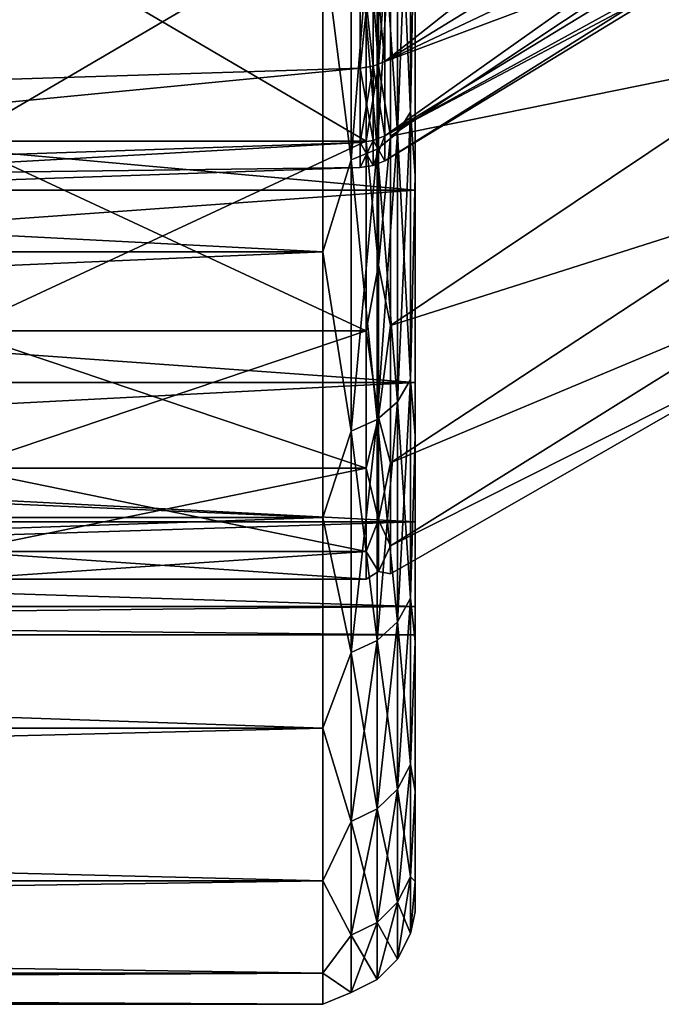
# Model space of a CAD drawing. Header units: metres. Extents: x 59 to 135, y -85 to 87.
# Tile 46 of 210: x 101.86 to 105.33, y -23 to -17.67. Entities that reach past the tile are written whole.
import ezdxf

# ---------------------------------------------------------------- set-up
doc = ezdxf.new("R2010")
doc.units = ezdxf.units.M
doc.layers.add('solid_21_404_502_XXX', color=7, linetype='CONTINUOUS')

msp = doc.modelspace()

# ---------------------------------------------------------------- linework, layer by layer
at = {"layer": 'solid_21_404_502_XXX'}
for points in [[(103.904419, -16.579769, -15.642205), (103.975525, -16.478292, -15.546467), (103.975525, -18.171707, -13.528335)], [(103.904419, -18.283611, 13.611645), (103.975525, -18.171707, 13.528335), (103.975525, -16.478292, 15.546467)], [(103.904419, -16.579769, 15.642205), (103.904419, -18.283611, 13.611645), (103.975525, -16.478292, 15.546467)], [(103.975525, -18.171707, -13.528335), (103.975525, -16.478292, -15.546467), (104, -16.837601, -14.924616)], [(103.975525, -16.478292, 15.546467), (103.975525, -18.171707, 13.528335), (104, -16.837601, 14.924616)], [(103.83654, -17.897917, -4.416143), (105.546379, -16.847244, -4.323154), (105.546379, -16.542635, -5.372199)], [(103.83654, -17.234325, -6.543376), (103.83654, -17.897917, -4.416143), (105.546379, -16.542635, -5.372199)], [(103.802521, -17.920059, 10.346151), (103.802521, -16.597775, 12.356586), (103.735001, -17.035767, 11.758941)], [(103.802521, -16.597775, -12.356586), (103.802521, -17.920059, -10.346151), (103.735001, -17.035767, -11.758941)], [(103.79364, -16.660271, -15.718154), (103.904419, -16.579769, -15.642205), (103.904419, -18.283611, -13.611645)], [(103.79364, -18.372385, 13.677734), (103.904419, -18.283611, 13.611645), (103.904419, -16.579769, 15.642205)], [(103.79364, -16.660271, 15.718154), (103.79364, -18.372385, 13.677734), (103.904419, -16.579769, 15.642205)], [(103.802521, -16.597775, -12.356586), (103.866585, -17.01075, -11.741673), (103.802521, -17.920059, -10.346151)], [(103.802521, -17.920059, 10.346151), (103.866585, -17.01075, 11.741673), (103.802521, -16.597775, 12.356586)], [(103.904419, -18.283611, -13.611645), (103.904419, -16.579769, -15.642205), (103.975525, -18.171707, -13.528335)], [(103.65406, -16.711899, -15.766864), (103.79364, -16.660271, -15.718154), (103.79364, -18.372385, -13.677734)], [(103.65406, -18.429321, 13.720121), (103.79364, -18.372385, 13.677734), (103.79364, -16.660271, 15.718154)], [(103.65406, -16.711899, 15.766864), (103.65406, -18.429321, 13.720121), (103.79364, -16.660271, 15.718154)], [(103.79364, -18.372385, -13.677734), (103.79364, -16.660271, -15.718154), (103.904419, -18.283611, -13.611645)], [(103.65406, -16.711899, 15.766864), (103.5, -17.215748, 15.251822), (103.65406, -18.429321, 13.720121)], [(103.65406, -18.429321, -13.720121), (103.5, -17.215748, -15.251822), (103.65406, -16.711899, -15.766864)], [(103.65406, -18.429321, -13.720121), (103.65406, -16.711899, -15.766864), (103.79364, -18.372385, -13.677734)], [(103.975525, -18.171707, -13.528335), (104, -16.837601, -14.924616), (104, -18.514376, -12.785456)], [(103.975525, -18.171707, 13.528335), (104, -18.514376, 12.785456), (104, -16.837601, 14.924616)], [(104, -18.514376, -12.785456), (104, -16.837601, -14.924616), (104, -17.282795, -11.929121)], [(104, -16.837601, 14.924616), (104, -18.514376, 12.785456), (104, -17.282795, 11.929121)], [(103.83654, -17.897917, -4.416143), (105.546379, -17.085287, -3.25764), (105.546379, -16.847244, -4.323154)], [(103.83654, -17.897923, 4.416122), (105.546379, -16.847244, 4.323154), (105.546379, -17.085287, 3.25764)], [(103.83654, -17.897923, 4.416122), (103.83654, -17.234333, 6.543356), (105.546379, -16.847244, 4.323154)], [(103.866585, -18.302025, -9.605643), (106.060829, -16.840727, -9.722999), (106.060829, -17.855629, -7.702166)], [(103.866585, -18.302025, -9.605643), (103.866585, -17.01075, -11.741673), (106.060829, -16.840727, -9.722999)], [(103.866585, -18.302025, 9.605643), (106.060829, -17.855629, 7.702166), (106.060829, -16.840727, 9.722999)], [(103.866585, -17.01075, 11.741673), (103.866585, -18.302025, 9.605643), (106.060829, -16.840727, 9.722999)], [(101.530678, -18.328939, 9.61977), (103.735001, -18.328939, 9.61977), (103.735001, -17.035767, 11.758941)], [(101.530678, -17.035767, 11.758941), (101.530678, -18.328939, 9.61977), (103.735001, -17.035767, 11.758941)], [(101.530678, -17.035767, -11.758941), (103.735001, -17.035767, -11.758941), (103.735001, -18.328939, -9.61977)], [(101.530678, -18.328939, -9.61977), (101.530678, -17.035767, -11.758941), (103.735001, -18.328939, -9.61977)], [(103.802521, -17.920059, 10.346151), (103.735001, -17.035767, 11.758941), (103.735001, -18.328939, 9.61977)], [(103.802521, -17.920059, -10.346151), (103.735001, -18.328939, -9.61977), (103.735001, -17.035767, -11.758941)], [(103.802521, -17.920059, -10.346151), (103.866585, -17.01075, -11.741673), (103.866585, -18.302025, -9.605643)], [(103.802521, -17.920059, 10.346151), (103.866585, -18.302025, 9.605643), (103.866585, -17.01075, 11.741673)], [(103.83654, -18.300003, -2.224332), (105.546379, -17.256069, -2.178842), (105.546379, -17.085287, -3.25764)], [(103.83654, -17.897917, -4.416143), (103.83654, -18.300003, -2.224332), (105.546379, -17.085287, -3.25764)], [(103.83654, -17.897923, 4.416122), (105.546379, -17.085287, 3.25764), (105.546379, -17.256069, 2.178842)], [(103.5, -17.215748, 15.251822), (70.300003, -17.215731, 15.251806), (70.300003, -18.928629, 13.065489)], [(103.5, -18.928629, -13.065489), (70.300003, -18.928629, -13.065489), (70.300003, -17.215731, -15.251806)], [(103.5, -17.215748, -15.251822), (103.5, -18.928629, -13.065489), (70.300003, -17.215731, -15.251806)], [(103.5, -18.928629, 13.065489), (103.5, -17.215748, 15.251822), (70.300003, -18.928629, 13.065489)], [(103.65406, -18.429321, 13.720121), (103.5, -17.215748, 15.251822), (103.5, -18.928629, 13.065489)], [(103.65406, -18.429321, -13.720121), (103.5, -18.928629, -13.065489), (103.5, -17.215748, -15.251822)], [(103.772057, -17.923573, 4.420706), (103.703323, -17.269327, 6.553916), (103.772057, -17.259529, 6.550251)], [(103.772057, -17.259539, -6.550223), (103.703323, -17.269329, -6.55391), (103.703323, -17.933741, -4.423169)], [(103.772057, -17.259539, -6.550223), (103.703323, -17.933741, -4.423169), (103.772057, -17.92358, -4.420677)], [(103.772057, -17.259539, -6.550223), (103.83654, -17.897917, -4.416143), (103.83654, -17.234325, -6.543376)], [(103.772057, -17.259529, 6.550251), (103.83654, -17.234333, 6.543356), (103.83654, -17.897923, 4.416122)], [(103.772057, -17.923573, 4.420706), (103.772057, -17.259529, 6.550251), (103.83654, -17.897923, 4.416122)], [(103.772057, -17.259539, -6.550223), (103.772057, -17.92358, -4.420677), (103.83654, -17.897917, -4.416143)], [(103.83654, -18.300003, -2.224332), (105.546379, -17.358805, -1.091421), (105.546379, -17.256069, -2.178842)], [(103.83654, -18.300005, 2.22431), (105.546379, -17.256069, 2.178842), (105.546379, -17.358805, 1.091421)], [(103.83654, -18.300005, 2.22431), (103.83654, -17.897923, 4.416122), (105.546379, -17.256069, 2.178842)], [(89.5, -18.594372, -9.75955), (104, -18.594372, -9.75955), (104, -17.282795, -11.929121)], [(89.5, -17.282795, -11.929121), (89.5, -18.594372, -9.75955), (104, -17.282795, -11.929121)], [(89.5, -17.282795, 11.929121), (104, -17.282795, 11.929121), (104, -18.594372, 9.75955)], [(89.5, -18.594372, 9.75955), (89.5, -17.282795, 11.929121), (104, -18.594372, 9.75955)], [(103.703323, -17.269327, 6.553916), (97.294762, -18.136253, 4.536216), (97.294762, -17.445744, 6.719149)], [(103.703323, -17.269327, 6.553916), (103.703323, -17.933739, 4.423176), (97.294762, -18.136253, 4.536216)], [(103.703323, -17.269329, -6.55391), (97.294762, -17.445745, -6.719144), (97.294762, -18.136255, -4.53621)], [(103.703323, -17.933741, -4.423169), (103.703323, -17.269329, -6.55391), (97.294762, -18.136255, -4.53621)], [(103.772057, -17.923573, 4.420706), (103.703323, -17.933739, 4.423176), (103.703323, -17.269327, 6.553916)], [(104, -18.514376, -12.785456), (104, -17.282795, -11.929121), (104, -18.594372, -9.75955)], [(104, -18.514376, 12.785456), (104, -18.594372, 9.75955), (104, -17.282795, 11.929121)], [(103.83654, -18.434689, -0.000011), (105.546379, -17.393082), (105.546379, -17.358805, -1.091421)], [(103.83654, -18.300003, -2.224332), (103.83654, -18.434689, -0.000011), (105.546379, -17.358805, -1.091421)], [(103.83654, -18.300005, 2.22431), (105.546379, -17.358805, 1.091421), (105.546379, -17.393082)], [(103.83654, -18.434689, -0.000011), (103.83654, -18.300005, 2.22431), (105.546379, -17.393082)], [(103.772057, -17.92358, -4.420677), (103.83654, -18.300003, -2.224332), (103.83654, -17.897917, -4.416143)], [(103.772057, -17.923573, 4.420706), (103.83654, -17.897923, 4.416122), (103.83654, -18.300005, 2.22431)], [(103.866585, -19.326414, -7.329543), (106.060829, -17.855629, -7.702166), (106.060829, -18.629061, -5.577175)], [(103.866585, -19.326414, -7.329543), (103.866585, -18.302025, -9.605643), (106.060829, -17.855629, -7.702166)], [(103.866585, -19.326414, 7.329543), (106.060829, -18.629061, 5.577175), (106.060829, -17.855629, 7.702166)], [(103.866585, -18.302025, 9.605643), (103.866585, -19.326414, 7.329543), (106.060829, -17.855629, 7.702166)], [(103.703323, -17.933739, 4.423176), (97.294762, -18.554747, 2.285247), (97.294762, -18.136253, 4.536216)], [(103.703323, -17.933739, 4.423176), (103.703323, -18.336308, 2.227854), (97.294762, -18.554747, 2.285247)], [(103.703323, -17.933741, -4.423169), (97.294762, -18.136255, -4.53621), (97.294762, -18.554747, -2.285241)], [(103.703323, -18.336308, -2.227846), (103.703323, -17.933741, -4.423169), (97.294762, -18.554747, -2.285241)], [(103.772057, -18.325918, 2.226616), (103.703323, -17.933739, 4.423176), (103.772057, -17.923573, 4.420706)], [(103.772057, -17.92358, -4.420677), (103.703323, -17.933741, -4.423169), (103.703323, -18.336308, -2.227846)], [(103.772057, -17.92358, -4.420677), (103.703323, -18.336308, -2.227846), (103.772057, -18.325922, -2.226586)], [(103.772057, -18.325918, 2.226616), (103.703323, -18.336308, 2.227854), (103.703323, -17.933739, 4.423176)], [(103.802521, -19.000006, 8.195802), (103.802521, -17.920059, 10.346151), (103.735001, -18.328939, 9.61977)], [(103.802521, -17.920059, -10.346151), (103.802521, -19.000006, -8.195802), (103.735001, -18.328939, -9.61977)], [(103.772057, -18.325918, 2.226616), (103.772057, -17.923573, 4.420706), (103.83654, -18.300005, 2.22431)], [(103.772057, -17.92358, -4.420677), (103.772057, -18.325922, -2.226586), (103.83654, -18.300003, -2.224332)], [(103.802521, -17.920059, -10.346151), (103.866585, -18.302025, -9.605643), (103.802521, -19.000006, -8.195802)], [(103.802521, -19.000006, 8.195802), (103.866585, -18.302025, 9.605643), (103.802521, -17.920059, 10.346151)], [(103.904419, -18.283611, -13.611645), (103.975525, -18.171707, -13.528335), (103.975525, -19.619379, -11.327254)], [(103.904419, -19.7402, 11.39701), (103.975525, -19.619379, 11.327254), (103.975525, -18.171707, 13.528335)], [(103.904419, -18.283611, 13.611645), (103.904419, -19.7402, 11.39701), (103.975525, -18.171707, 13.528335)], [(103.975525, -19.619379, -11.327254), (103.975525, -18.171707, -13.528335), (104, -18.514376, -12.785456)], [(103.975525, -18.171707, 13.528335), (103.975525, -19.619379, 11.327254), (104, -18.514376, 12.785456)], [(101.530678, -19.354836, 7.340321), (103.735001, -19.354836, 7.340321), (103.735001, -18.328939, 9.61977)], [(101.530678, -18.328939, 9.61977), (101.530678, -19.354836, 7.340321), (103.735001, -18.328939, 9.61977)], [(101.530678, -18.328939, -9.61977), (103.735001, -18.328939, -9.61977), (103.735001, -19.354836, -7.340321)], [(101.530678, -19.354836, -7.340321), (101.530678, -18.328939, -9.61977), (103.735001, -19.354836, -7.340321)], [(103.772057, -18.460691, 0.000015), (103.703323, -18.336308, 2.227854), (103.772057, -18.325918, 2.226616)], [(103.772057, -18.325922, -2.226586), (103.703323, -18.336308, -2.227846), (103.703323, -18.471153, 0.000004)], [(103.772057, -18.325922, -2.226586), (103.703323, -18.471153, 0.000004), (103.772057, -18.460691, 0.000015)], [(103.802521, -19.000006, 8.195802), (103.735001, -18.328939, 9.61977), (103.735001, -19.354836, 7.340321)], [(103.802521, -19.000006, -8.195802), (103.735001, -19.354836, -7.340321), (103.735001, -18.328939, -9.61977)], [(103.772057, -18.460691, 0.000015), (103.83654, -18.434689, -0.000011), (103.83654, -18.300003, -2.224332)], [(103.772057, -18.325922, -2.226586), (103.772057, -18.460691, 0.000015), (103.83654, -18.300003, -2.224332)], [(103.772057, -18.325918, 2.226616), (103.83654, -18.300005, 2.22431), (103.83654, -18.434689, -0.000011)], [(103.772057, -18.460691, 0.000015), (103.772057, -18.325918, 2.226616), (103.83654, -18.434689, -0.000011)], [(103.79364, -18.372385, -13.677734), (103.904419, -18.283611, -13.611645), (103.904419, -19.7402, -11.39701)], [(103.79364, -19.836046, 11.452347), (103.904419, -19.7402, 11.39701), (103.904419, -18.283611, 13.611645)], [(103.79364, -18.372385, 13.677734), (103.79364, -19.836046, 11.452347), (103.904419, -18.283611, 13.611645)], [(103.802521, -19.000006, -8.195802), (103.866585, -18.302025, -9.605643), (103.866585, -19.326414, -7.329543)], [(103.802521, -19.000006, 8.195802), (103.866585, -19.326414, 7.329543), (103.866585, -18.302025, 9.605643)], [(103.904419, -19.7402, -11.39701), (103.904419, -18.283611, -13.611645), (103.975525, -19.619379, -11.327254)], [(103.703323, -18.336308, 2.227854), (103.703323, -18.471153, 0.000004), (97.294762, -18.554747, 2.285247)], [(103.703323, -18.336308, -2.227846), (97.294762, -18.554747, -2.285241), (97.294762, -18.694944, 0.000003)], [(103.703323, -18.471153, 0.000004), (103.703323, -18.336308, -2.227846), (97.294762, -18.694944, 0.000003)], [(103.65406, -18.429321, -13.720121), (103.79364, -18.372385, -13.677734), (103.79364, -19.836046, -11.452347)], [(103.65406, -19.897516, 11.487837), (103.79364, -19.836046, 11.452347), (103.79364, -18.372385, 13.677734)], [(103.65406, -18.429321, 13.720121), (103.65406, -19.897516, 11.487837), (103.79364, -18.372385, 13.677734)], [(103.772057, -18.460691, 0.000015), (103.703323, -18.471153, 0.000004), (103.703323, -18.336308, 2.227854)], [(103.79364, -19.836046, -11.452347), (103.79364, -18.372385, -13.677734), (103.904419, -19.7402, -11.39701)], [(103.65406, -18.429321, 13.720121), (103.5, -18.928629, 13.065489), (103.65406, -19.897516, 11.487837)], [(103.65406, -19.897516, -11.487837), (103.5, -18.928629, -13.065489), (103.65406, -18.429321, -13.720121)], [(103.65406, -19.897516, -11.487837), (103.65406, -18.429321, -13.720121), (103.79364, -19.836046, -11.452347)], [(103.703323, -18.471153, 0.000004), (97.294762, -18.694944, 0.000003), (97.294762, -18.554747, 2.285247)], [(103.975525, -19.619379, -11.327254), (104, -18.514376, -12.785456), (104, -19.920931, -10.459707)], [(103.975525, -19.619379, 11.327254), (104, -19.920931, 10.459708), (104, -18.514376, 12.785456)], [(104, -18.514376, -12.785456), (104, -18.594372, -9.75955), (104, -19.635345, -7.446674)], [(104, -19.920931, -10.459707), (104, -18.514376, -12.785456), (104, -19.635345, -7.446674)], [(104, -18.514376, 12.785456), (104, -19.920931, 10.459708), (104, -18.594372, 9.75955)], [(89.5, -19.635345, -7.446674), (104, -19.635345, -7.446674), (104, -18.594372, -9.75955)], [(89.5, -18.594372, -9.75955), (89.5, -19.635345, -7.446674), (104, -18.594372, -9.75955)], [(89.5, -18.594372, 9.75955), (104, -18.594372, 9.75955), (104, -19.635345, 7.446674)], [(89.5, -19.635345, 7.446674), (89.5, -18.594372, 9.75955), (104, -19.635345, 7.446674)], [(104, -19.920931, 10.459708), (104, -19.635345, 7.446674), (104, -18.594372, 9.75955)], [(103.866585, -20.068983, -4.94656), (106.060829, -18.629061, -5.577175), (106.060829, -19.15057, -3.376762)], [(103.866585, -20.068983, -4.94656), (103.866585, -19.326414, -7.329543), (106.060829, -18.629061, -5.577175)], [(103.866585, -20.068983, 4.94656), (106.060829, -19.15057, 3.376762), (106.060829, -18.629061, 5.577175)], [(103.866585, -19.326414, 7.329543), (103.866585, -20.068983, 4.94656), (106.060829, -18.629061, 5.577175)], [(103.5, -18.928629, 13.065489), (70.300003, -18.928629, 13.065489), (70.300003, -20.365469, 10.688622)], [(103.5, -20.365488, 10.688633), (103.5, -18.928629, 13.065489), (70.300003, -20.365469, 10.688622)], [(103.5, -20.365488, -10.688633), (70.300003, -20.365469, -10.688622), (70.300003, -18.928629, -13.065489)], [(103.5, -18.928629, -13.065489), (103.5, -20.365488, -10.688633), (70.300003, -18.928629, -13.065489)], [(103.65406, -19.897516, 11.487837), (103.5, -18.928629, 13.065489), (103.5, -20.365488, 10.688633)], [(103.65406, -19.897516, -11.487837), (103.5, -20.365488, -10.688633), (103.5, -18.928629, -13.065489)], [(103.802521, -19.823008, 5.934619), (103.802521, -19.000006, 8.195802), (103.735001, -19.354836, 7.340321)], [(103.802521, -19.000006, -8.195802), (103.802521, -19.823008, -5.934619), (103.735001, -19.354836, -7.340321)], [(103.802521, -19.000006, -8.195802), (103.866585, -19.326414, -7.329543), (103.802521, -19.823008, -5.934619)], [(103.802521, -19.823008, 5.934619), (103.866585, -19.326414, 7.329543), (103.802521, -19.000006, 8.195802)], [(103.866585, -20.518898, -2.491445), (106.060829, -19.15057, -3.376762), (106.060829, -19.413097, -1.130684)], [(103.866585, -20.518898, -2.491445), (103.866585, -20.068983, -4.94656), (106.060829, -19.15057, -3.376762)], [(103.866585, -20.518898, 2.491445), (106.060829, -19.413097, 1.130684), (106.060829, -19.15057, 3.376762)], [(103.866585, -20.068983, 4.94656), (103.866585, -20.518898, 2.491445), (106.060829, -19.15057, 3.376762)], [(103.802521, -19.823008, -5.934619), (103.866585, -19.326414, -7.329543), (103.866585, -20.068983, -4.94656)], [(103.802521, -19.823008, 5.934619), (103.866585, -20.068983, 4.94656), (103.866585, -19.326414, 7.329543)], [(101.530678, -20.098495, 4.953834), (103.735001, -20.098495, 4.953834), (103.735001, -19.354836, 7.340321)], [(101.530678, -19.354836, 7.340321), (101.530678, -20.098495, 4.953834), (103.735001, -19.354836, 7.340321)], [(101.530678, -19.354836, -7.340321), (103.735001, -19.354836, -7.340321), (103.735001, -20.098495, -4.953834)], [(101.530678, -20.098495, -4.953834), (101.530678, -19.354836, -7.340321), (103.735001, -20.098495, -4.953834)], [(103.802521, -19.823008, 5.934619), (103.735001, -19.354836, 7.340321), (103.735001, -20.098495, 4.953834)], [(103.802521, -19.823008, -5.934619), (103.735001, -20.098495, -4.953834), (103.735001, -19.354836, -7.340321)], [(103.866585, -20.669603), (106.060829, -19.413097, -1.130684), (106.060829, -19.413097, 1.130684)], [(103.866585, -20.669603), (103.866585, -20.518898, -2.491445), (106.060829, -19.413097, -1.130684)], [(103.866585, -20.518898, 2.491445), (103.866585, -20.669603), (106.060829, -19.413097, 1.130684)], [(89.5, -20.389814, -5.025488), (104, -20.389814, -5.025488), (104, -19.635345, -7.446674)], [(89.5, -19.635345, -7.446674), (89.5, -20.389814, -5.025488), (104, -19.635345, -7.446674)], [(89.5, -19.635345, 7.446674), (104, -19.635345, 7.446674), (104, -20.389814, 5.025488)], [(89.5, -20.389814, 5.025488), (89.5, -19.635345, 7.446674), (104, -20.389814, 5.025488)], [(103.904419, -19.7402, -11.39701), (103.975525, -19.619379, -11.327254), (103.975525, -20.801735, -8.972993)], [(103.904419, -20.929836, 9.02825), (103.975525, -20.801735, 8.972993), (103.975525, -19.619379, 11.327254)], [(103.904419, -19.7402, 11.39701), (103.904419, -20.929836, 9.02825), (103.975525, -19.619379, 11.327254)], [(103.975525, -20.801735, -8.972993), (103.975525, -19.619379, -11.327254), (104, -19.920931, -10.459707)], [(103.975525, -19.619379, 11.327254), (103.975525, -20.801735, 8.972993), (104, -19.920931, 10.459708)], [(104, -19.920931, -10.459707), (104, -19.635345, -7.446674), (104, -20.389814, -5.025488)], [(104, -19.920931, 10.459708), (104, -20.389814, 5.025488), (104, -19.635345, 7.446674)], [(103.79364, -19.836046, -11.452347), (103.904419, -19.7402, -11.39701), (103.904419, -20.929836, -9.02825)], [(103.79364, -21.031458, 9.072085), (103.904419, -20.929836, 9.02825), (103.904419, -19.7402, 11.39701)], [(103.79364, -19.836046, 11.452347), (103.79364, -21.031458, 9.072085), (103.904419, -19.7402, 11.39701)], [(103.904419, -20.929836, -9.02825), (103.904419, -19.7402, -11.39701), (103.975525, -20.801735, -8.972993)], [(103.65406, -19.897516, -11.487837), (103.79364, -19.836046, -11.452347), (103.79364, -21.031458, -9.072085)], [(103.65406, -21.096634, 9.1002), (103.79364, -21.031458, 9.072085), (103.79364, -19.836046, 11.452347)], [(103.65406, -19.897516, 11.487837), (103.65406, -21.096634, 9.1002), (103.79364, -19.836046, 11.452347)], [(103.802521, -20.377939, 3.593181), (103.802521, -19.823008, 5.934619), (103.735001, -20.098495, 4.953834)], [(103.802521, -19.823008, -5.934619), (103.802521, -20.377939, -3.593181), (103.735001, -20.098495, -4.953834)], [(103.79364, -21.031458, -9.072085), (103.79364, -19.836046, -11.452347), (103.904419, -20.929836, -9.02825)], [(103.802521, -19.823008, -5.934619), (103.866585, -20.068983, -4.94656), (103.802521, -20.377939, -3.593181)], [(103.802521, -20.377939, 3.593181), (103.866585, -20.068983, 4.94656), (103.802521, -19.823008, 5.934619)], [(103.65406, -19.897516, 11.487837), (103.5, -20.365488, 10.688633), (103.65406, -21.096634, 9.1002)], [(103.65406, -21.096634, -9.1002), (103.5, -20.365488, -10.688633), (103.65406, -19.897516, -11.487837)], [(103.65406, -21.096634, -9.1002), (103.65406, -19.897516, -11.487837), (103.79364, -21.031458, -9.072085)], [(103.975525, -20.801735, -8.972993), (104, -19.920931, -10.459707), (104, -21.036831, -7.981337)], [(103.975525, -20.801735, 8.972993), (104, -21.036831, 7.981338), (104, -19.920931, 10.459708)], [(104, -19.920931, -10.459707), (104, -20.389814, -5.025488), (104, -20.846859, -2.531239)], [(104, -21.036831, -7.981337), (104, -19.920931, -10.459707), (104, -20.846859, -2.531239)], [(104, -19.920931, 10.459708), (104, -21.036831, 7.981338), (104, -20.389814, 5.025488)], [(103.802521, -20.377939, -3.593181), (103.866585, -20.068983, -4.94656), (103.866585, -20.518898, -2.491445)], [(103.802521, -20.377939, 3.593181), (103.866585, -20.518898, 2.491445), (103.866585, -20.068983, 4.94656)], [(101.530678, -20.549074, 2.495109), (103.735001, -20.549074, 2.495109), (103.735001, -20.098495, 4.953834)], [(101.530678, -20.098495, 4.953834), (101.530678, -20.549074, 2.495109), (103.735001, -20.098495, 4.953834)], [(101.530678, -20.098495, -4.953834), (103.735001, -20.098495, -4.953834), (103.735001, -20.549074, -2.495109)], [(101.530678, -20.549074, -2.495109), (101.530678, -20.098495, -4.953834), (103.735001, -20.549074, -2.495109)], [(103.802521, -20.377939, 3.593181), (103.735001, -20.098495, 4.953834), (103.735001, -20.549074, 2.495109)], [(103.802521, -20.377939, -3.593181), (103.735001, -20.549074, -2.495109), (103.735001, -20.098495, -4.953834)], [(103.5, -20.365488, 10.688633), (70.300003, -20.365469, 10.688622), (70.300003, -21.505373, 8.155912)], [(103.5, -21.505373, -8.155912), (70.300003, -21.505373, -8.155912), (70.300003, -20.365469, -10.688622)], [(103.5, -20.365488, -10.688633), (103.5, -21.505373, -8.155912), (70.300003, -20.365469, -10.688622)], [(103.5, -21.505373, 8.155912), (103.5, -20.365488, 10.688633), (70.300003, -21.505373, 8.155912)], [(89.5, -20.846859, -2.531239), (104, -20.846859, -2.531239), (104, -20.389814, -5.025488)], [(89.5, -20.389814, -5.025488), (89.5, -20.846859, -2.531239), (104, -20.389814, -5.025488)], [(89.5, -20.389814, 5.025488), (104, -20.389814, 5.025488), (104, -20.846859, 2.531239)], [(89.5, -20.846859, 2.531239), (89.5, -20.389814, 5.025488), (104, -20.846859, 2.531239)], [(103.65406, -21.096634, 9.1002), (103.5, -20.365488, 10.688633), (103.5, -21.505373, 8.155912)], [(103.65406, -21.096634, -9.1002), (103.5, -21.505373, -8.155912), (103.5, -20.365488, -10.688633)], [(103.802521, -20.657293, 1.20315), (103.802521, -20.377939, 3.593181), (103.735001, -20.549074, 2.495109)], [(103.802521, -20.377939, -3.593181), (103.802521, -20.657293, -1.20315), (103.735001, -20.549074, -2.495109)], [(103.802521, -20.377939, -3.593181), (103.866585, -20.518898, -2.491445), (103.802521, -20.657293, -1.20315)], [(103.802521, -20.657293, 1.20315), (103.866585, -20.518898, 2.491445), (103.802521, -20.377939, 3.593181)], [(104, -21.036831, 7.981338), (104, -20.846859, 2.531239), (104, -20.389814, 5.025488)], [(101.530678, -20.700001, 0), (103.735001, -20.700001), (103.735001, -20.549074, 2.495109)], [(101.530678, -20.549074, 2.495109), (101.530678, -20.700001, 0), (103.735001, -20.549074, 2.495109)], [(101.530678, -20.549074, -2.495109), (103.735001, -20.549074, -2.495109), (103.735001, -20.700001)], [(101.530678, -20.700001, 0), (101.530678, -20.549074, -2.495109), (103.735001, -20.700001)], [(103.802521, -20.657293, 1.20315), (103.735001, -20.549074, 2.495109), (103.735001, -20.700001)], [(103.802521, -20.657293, -1.20315), (103.735001, -20.700001), (103.735001, -20.549074, -2.495109)], [(103.802521, -20.657293, -1.20315), (103.866585, -20.518898, -2.491445), (103.866585, -20.669603)], [(103.802521, -20.657293, 1.20315), (103.866585, -20.669603), (103.866585, -20.518898, 2.491445)], [(103.802521, -20.657293, -1.20315), (103.802521, -20.657293, 1.20315), (103.735001, -20.700001)], [(103.802521, -20.657293, -1.20315), (103.866585, -20.669603), (103.802521, -20.657293, 1.20315)], [(103.904419, -20.929836, -9.02825), (103.975525, -20.801735, -8.972993), (103.975525, -21.702782, -6.497386)], [(103.904419, -21.836432, 6.537398), (103.975525, -21.702782, 6.497386), (103.975525, -20.801735, 8.972993)], [(103.904419, -20.929836, 9.02825), (103.904419, -21.836432, 6.537398), (103.975525, -20.801735, 8.972993)], [(103.975525, -21.702782, -6.497386), (103.975525, -20.801735, -8.972993), (104, -21.036831, -7.981337)], [(103.975525, -20.801735, 8.972993), (103.975525, -21.702782, 6.497386), (104, -21.036831, 7.981338)], [(89.5, -21), (104, -21), (104, -20.846859, -2.531239)], [(89.5, -20.846859, -2.531239), (89.5, -21), (104, -20.846859, -2.531239)], [(89.5, -20.846859, 2.531239), (104, -20.846859, 2.531239), (104, -21)], [(89.5, -21), (89.5, -20.846859, 2.531239), (104, -21)], [(104, -21.036831, -7.981337), (104, -20.846859, -2.531239), (104, -21)], [(104, -21.036831, 7.981338), (104, -21), (104, -20.846859, 2.531239)], [(103.79364, -21.031458, -9.072085), (103.904419, -20.929836, -9.02825), (103.904419, -21.836432, -6.537398)], [(103.79364, -21.942455, 6.56914), (103.904419, -21.836432, 6.537398), (103.904419, -20.929836, 9.02825)], [(103.79364, -21.031458, 9.072085), (103.79364, -21.942455, 6.56914), (103.904419, -20.929836, 9.02825)], [(103.904419, -21.836432, -6.537398), (103.904419, -20.929836, -9.02825), (103.975525, -21.702782, -6.497386)], [(103.65406, -21.096634, -9.1002), (103.79364, -21.031458, -9.072085), (103.79364, -21.942455, -6.56914)], [(103.65406, -22.010454, 6.589498), (103.79364, -21.942455, 6.56914), (103.79364, -21.031458, 9.072085)], [(103.65406, -21.096634, 9.1002), (103.65406, -22.010454, 6.589498), (103.79364, -21.031458, 9.072085)], [(103.79364, -21.942455, -6.56914), (103.79364, -21.031458, -9.072085), (103.904419, -21.836432, -6.537398)], [(103.975525, -21.702782, -6.497386), (104, -21.036831, -7.981337), (104, -21.845703, -5.386486)], [(103.975525, -21.702782, 6.497386), (104, -21.845703, 5.386487), (104, -21.036831, 7.981338)], [(104, -21.036831, 7.981338), (104, -21.036831, -7.981337), (104, -21)], [(104, -21.845703, 5.386487), (104, -21.845703, -5.386486), (104, -21.036831, -7.981337)], [(104, -21.036831, 7.981338), (104, -21.845703, 5.386487), (104, -21.036831, -7.981337)], [(103.65406, -21.096634, 9.1002), (103.5, -21.505373, 8.155912), (103.65406, -22.010454, 6.589498)], [(103.65406, -22.010454, -6.589498), (103.5, -21.505373, -8.155912), (103.65406, -21.096634, -9.1002)], [(103.65406, -22.010454, -6.589498), (103.65406, -21.096634, -9.1002), (103.79364, -21.942455, -6.56914)], [(103.5, -21.505373, 8.155912), (70.300003, -21.505373, 8.155912), (70.300003, -22.33164, 5.504255)], [(103.5, -22.331661, 5.50426), (103.5, -21.505373, 8.155912), (70.300003, -22.33164, 5.504255)], [(103.5, -22.331661, -5.50426), (70.300003, -22.33164, -5.504255), (70.300003, -21.505373, -8.155912)], [(103.5, -21.505373, -8.155912), (103.5, -22.331661, -5.50426), (70.300003, -21.505373, -8.155912)], [(103.65406, -22.010454, 6.589498), (103.5, -21.505373, 8.155912), (103.5, -22.331661, 5.50426)], [(103.65406, -22.010454, -6.589498), (103.5, -22.331661, -5.50426), (103.5, -21.505373, -8.155912)], [(103.904419, -21.836432, -6.537398), (103.975525, -21.702782, -6.497386), (103.975525, -22.310335, -3.933914)], [(103.904419, -22.447727, 3.95814), (103.975525, -22.310335, 3.933914), (103.975525, -21.702782, 6.497386)], [(103.904419, -21.836432, 6.537398), (103.904419, -22.447727, 3.95814), (103.975525, -21.702782, 6.497386)], [(103.975525, -22.310335, -3.933914), (103.975525, -21.702782, -6.497386), (104, -21.845703, -5.386486)], [(103.975525, -21.702782, 6.497386), (103.975525, -22.310335, 3.933914), (104, -21.845703, 5.386487)], [(103.79364, -21.942455, -6.56914), (103.904419, -21.836432, -6.537398), (103.904419, -22.447727, -3.95814)], [(103.79364, -22.556719, 3.977358), (103.904419, -22.447727, 3.95814), (103.904419, -21.836432, 6.537398)], [(103.79364, -21.942455, 6.56914), (103.79364, -22.556719, 3.977358), (103.904419, -21.836432, 6.537398)], [(103.904419, -22.447727, -3.95814), (103.904419, -21.836432, -6.537398), (103.975525, -22.310335, -3.933914)], [(103.975525, -22.310335, -3.933914), (104, -21.845703, -5.386486), (104, -22.335833, -2.713041)], [(103.975525, -22.310335, 3.933914), (104, -22.335833, 2.713042), (104, -21.845703, 5.386487)], [(104, -22.335833, 2.713042), (104, -22.335833, -2.713041), (104, -21.845703, -5.386486)], [(104, -21.845703, 5.386487), (104, -22.335833, 2.713042), (104, -21.845703, -5.386486)], [(103.65406, -22.010454, -6.589498), (103.79364, -21.942455, -6.56914), (103.79364, -22.556719, -3.977358)], [(103.65406, -22.626621, 3.989684), (103.79364, -22.556719, 3.977358), (103.79364, -21.942455, 6.56914)], [(103.65406, -22.010454, 6.589498), (103.65406, -22.626621, 3.989684), (103.79364, -21.942455, 6.56914)], [(103.79364, -22.556719, -3.977358), (103.79364, -21.942455, -6.56914), (103.904419, -22.447727, -3.95814)], [(103.65406, -22.010454, 6.589498), (103.5, -22.331661, 5.50426), (103.65406, -22.626621, 3.989684)], [(103.65406, -22.626621, -3.989684), (103.5, -22.331661, -5.50426), (103.65406, -22.010454, -6.589498)], [(103.65406, -22.626621, -3.989684), (103.65406, -22.010454, -6.589498), (103.79364, -22.556719, -3.977358)], [(103.904419, -22.447727, -3.95814), (103.975525, -22.310335, -3.933914), (103.975525, -22.61618, -1.317243)], [(103.904419, -22.755455, 1.325354), (103.975525, -22.61618, 1.317243), (103.975525, -22.310335, 3.933914)], [(103.904419, -22.447727, 3.95814), (103.904419, -22.755455, 1.325354), (103.975525, -22.310335, 3.933914)], [(103.975525, -22.61618, -1.317243), (103.975525, -22.310335, -3.933914), (104, -22.335833, -2.713041)], [(103.975525, -22.310335, 3.933914), (103.975525, -22.61618, 1.317243), (104, -22.335833, 2.713042)], [(103.5, -22.331661, 5.50426), (70.300003, -22.33164, 5.504255), (70.300003, -22.832304, 2.772344)], [(103.5, -22.832304, -2.772344), (70.300003, -22.832304, -2.772344), (70.300003, -22.33164, -5.504255)], [(103.5, -22.331661, -5.50426), (103.5, -22.832304, -2.772344), (70.300003, -22.33164, -5.504255)], [(103.5, -22.832304, 2.772344), (103.5, -22.331661, 5.50426), (70.300003, -22.832304, 2.772344)], [(103.65406, -22.626621, 3.989684), (103.5, -22.331661, 5.50426), (103.5, -22.832304, 2.772344)], [(103.65406, -22.626621, -3.989684), (103.5, -22.832304, -2.772344), (103.5, -22.331661, -5.50426)], [(103.975525, -22.61618, -1.317243), (104, -22.335833, -2.713041), (104, -22.499977, 0)], [(103.975525, -22.61618, 1.317243), (104, -22.499977, 0), (104, -22.335833, 2.713042)], [(104, -22.335833, 2.713042), (104, -22.499977, 0), (104, -22.335833, -2.713041)], [(103.79364, -22.556719, -3.977358), (103.904419, -22.447727, -3.95814), (103.904419, -22.755455, -1.325354)], [(103.79364, -22.865942, 1.331789), (103.904419, -22.755455, 1.325354), (103.904419, -22.447727, 3.95814)], [(103.79364, -22.556719, 3.977358), (103.79364, -22.865942, 1.331789), (103.904419, -22.447727, 3.95814)], [(103.904419, -22.755455, -1.325354), (103.904419, -22.447727, -3.95814), (103.975525, -22.61618, -1.317243)], [(103.975525, -22.61618, 1.317243), (103.975525, -22.61618, -1.317243), (104, -22.499977, 0)], [(103.65406, -22.626621, -3.989684), (103.79364, -22.556719, -3.977358), (103.79364, -22.865942, -1.331789)], [(103.65406, -22.936802, 1.335917), (103.79364, -22.865942, 1.331789), (103.79364, -22.556719, 3.977358)], [(103.65406, -22.626621, 3.989684), (103.65406, -22.936802, 1.335917), (103.79364, -22.556719, 3.977358)], [(103.79364, -22.865942, -1.331789), (103.79364, -22.556719, -3.977358), (103.904419, -22.755455, -1.325354)], [(103.65406, -22.626621, 3.989684), (103.5, -22.832304, 2.772344), (103.65406, -22.936802, 1.335917)], [(103.65406, -22.936802, -1.335917), (103.5, -22.832304, -2.772344), (103.65406, -22.626621, -3.989684)], [(103.65406, -22.936802, -1.335917), (103.65406, -22.626621, -3.989684), (103.79364, -22.865942, -1.331789)], [(103.904419, -22.755455, -1.325354), (103.975525, -22.61618, -1.317243), (103.975525, -22.61618, 1.317243)], [(103.904419, -22.755455, 1.325354), (103.904419, -22.755455, -1.325354), (103.975525, -22.61618, 1.317243)], [(103.79364, -22.865942, -1.331789), (103.904419, -22.755455, -1.325354), (103.904419, -22.755455, 1.325354)], [(103.79364, -22.865942, 1.331789), (103.79364, -22.865942, -1.331789), (103.904419, -22.755455, 1.325354)], [(103.5, -22.832304, 2.772344), (70.300003, -22.832304, 2.772344), (70.300003, -22.999977)], [(103.5, -23), (70.300003, -22.999977), (70.300003, -22.832304, -2.772344)], [(103.5, -23), (103.5, -22.832304, 2.772344), (70.300003, -22.999977)], [(103.5, -22.832304, -2.772344), (103.5, -23), (70.300003, -22.832304, -2.772344)], [(103.65406, -22.936802, 1.335917), (103.5, -22.832304, 2.772344), (103.5, -23)], [(103.65406, -22.936802, -1.335917), (103.5, -23), (103.5, -22.832304, -2.772344)], [(103.65406, -22.936802, -1.335917), (103.79364, -22.865942, -1.331789), (103.79364, -22.865942, 1.331789)], [(103.65406, -22.936802, 1.335917), (103.65406, -22.936802, -1.335917), (103.79364, -22.865942, 1.331789)], [(103.65406, -22.936802, 1.335917), (103.5, -23), (103.65406, -22.936802, -1.335917)]]:
    msp.add_3dface(points, dxfattribs=at)

doc.saveas('drawing.dxf')
